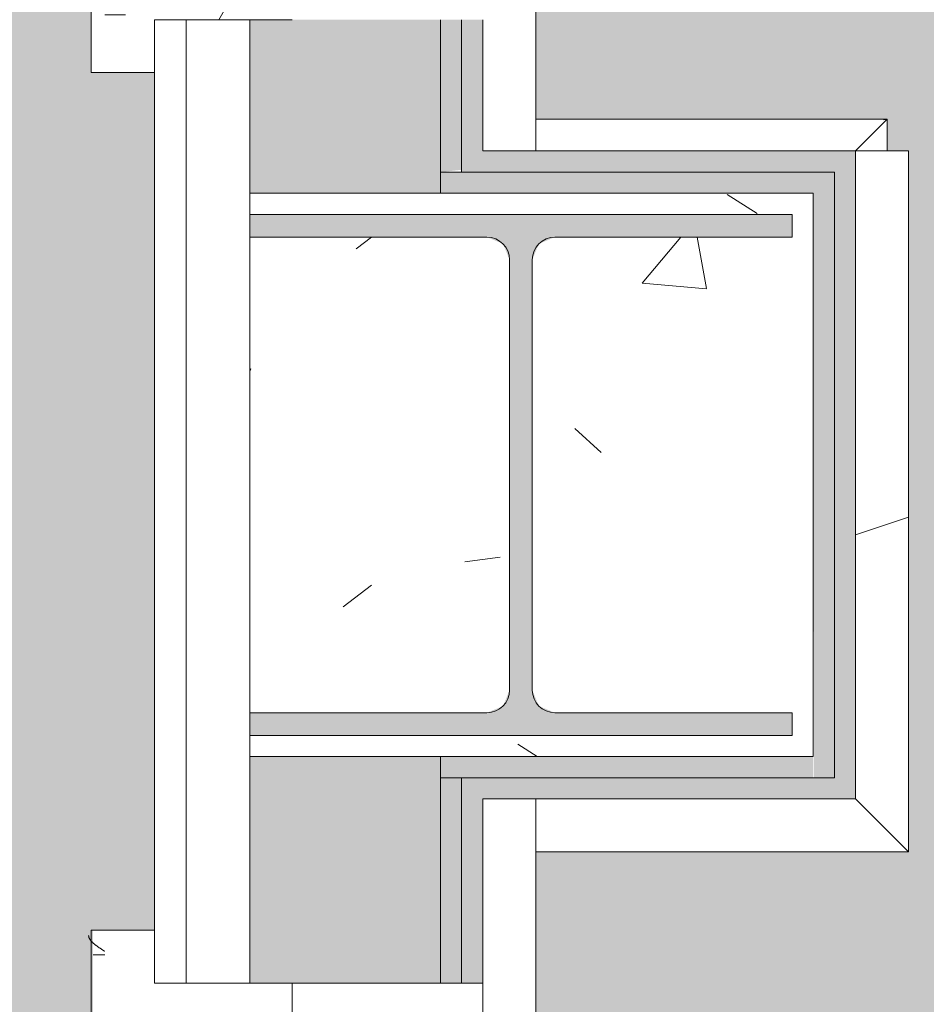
# Model space of a CAD drawing. Header units: millimetres. Extents: x -18260 to 188148, y -14086 to 2351883.
# Tile 26 of 256: x -16690 to -16262, y 1094 to 1559. Entities that reach past the tile are written whole.
import ezdxf

# ---------------------------------------------------------------- set-up
doc = ezdxf.new("R2010")
doc.units = ezdxf.units.MM
for name, color, linetype, lineweight in [('A-FLOR-PATT', 8, 'Continuous', 18), ('A-GLAZ', 151, 'Continuous', 9), ('A-GLAZ-SILL', 1, 'Continuous', 9), ('A-WALL', 113, 'Continuous', 18), ('A-WALL-PATT', 111, 'Continuous', 25), ('S-COLS', 52, 'Continuous', 9)]:
    doc.layers.add(name, color=color, linetype=linetype, lineweight=lineweight)
pattern_1 = [(50, (0, 0), (182.1847, -15.9391), [19.05, -209.55]), (355, (0, 0), (-35.2424, 191.0566), [15.24, -167.64]), (100.451, (15.18, -1.33), (146.9425, 175.1167), [16.19, -178.09]), (46.184, (0, 50.8), (271.079, -42.0433), [28.575, -314.325]), (96.636, (22.6, 47.3), (237.4025, 247.4272), [24.285, -267.135]), (351.184, (0, 50.8), (237.4046, 247.425), [22.86, -251.46]), (21, (25.4, 38.1), (151.6149, -102.2655), [19.05, -209.55]), (326, (25.4, 38.1), (61.8024, 184.1877), [15.24, -167.64]), (71.451, (38.03, 29.58), (213.417, 81.9214), [16.19, -178.09]), (37.5, (0, 0), (3.08832, 84.55508), [8.382, -157.226, 8.382, -161.798, -168.275]), (37.5, (0, 0), (3.08832, 84.55508), [-335.788, 8.382, -159.893]), (7.5, (0, 0), (66.81944, 100.18075), [8.382, -88.646, 8.382, -153.416, -64.135]), (7.5, (0, 0), (66.81944, 100.18075), [-258.826, 8.382, -55.753]), (327.5, (-56.64, 0), (135.59049, -5.72891), [8.382, -55.118, 8.382, -189.738, -262.89]), (327.5, (-56.64, 0), (135.59049, -5.72891), [-261.62, 8.382, -254.508]), (317.5, (-82.04, 0), (148.1289, 25.42676), [8.382, -74.168, 8.382, -123.19, -186.69]), (317.5, (-82.04, 0), (148.1289, 25.42676), [-214.122, 8.382, -178.308])]
pattern_2 = [(216.87, (166.6, 416.5), (1249.4985, 833.00223), [208.25, -1874.25]), (206.565, (416.5, 291.55), (-416.4998, -416.5), [465.661, -465.661]), (198.435, (416.5, 83.3), (-832.9995, -416.5009), [263.418, -1053.671])]

# ---------------------------------------------------------------- blocks, each defined once
blk = doc.blocks.new('FX-HRT-JANELA_CORRER-4FLS - 270x190cm-4FLS-ALU-3_0cmFolha 5-V61-PLANTA DE IMPERMEABILIZAÇÃO - TÉRREO')
at = {"layer": 'A-GLAZ', "color": 130}
for p, q in [((1350, 12.5), (1330, 12.5)), ((1350, -77.5), (1350, 12.5)), ((1330, -77.5), (1350, -77.5))]:
    blk.add_line(p, q, dxfattribs=at)
blk = doc.blocks.new('FP_63-PLANTA DE IMPERMEABILIZAÇÃO - TÉRREO')
at = {"layer": 'A-GLAZ-SILL', "color": 90, "lineweight": 5}
blk.add_line((1375, 107.5), (-1375, 107.5), dxfattribs=at)
at = {"layer": 'A-GLAZ-SILL', "lineweight": 5}
for p, q in [((1369.42, 107.01), (1369.28, 106.87)), ((1369.56, 107.15), (1369.42, 107.01)), ((1369.71, 107.28), (1369.56, 107.15)), ((1369.85, 107.4), (1369.71, 107.28)), ((1369.99, 107.52), (1369.85, 107.4)), ((1370.13, 107.64), (1369.99, 107.52)), ((1370.27, 107.75), (1370.13, 107.64)), ((1370.42, 107.85), (1370.27, 107.75)), ((1370.56, 107.95), (1370.42, 107.85)), ((1370.7, 108.04), (1370.56, 107.95)), ((1370.84, 108.12), (1370.7, 108.04)), ((1370.98, 108.2), (1370.84, 108.12)), ((1371.13, 108.27), (1370.98, 108.2)), ((1371.27, 108.34), (1371.13, 108.27)), ((1371.41, 108.4), (1371.27, 108.34)), ((1371.55, 108.46), (1371.41, 108.4)), ((1371.69, 108.51), (1371.55, 108.46)), ((1371.84, 108.55), (1371.69, 108.51)), ((1371.98, 108.58), (1371.84, 108.55)), ((1372.12, 108.61), (1371.98, 108.58)), ((1372.26, 108.63), (1372.12, 108.61)), ((1372.4, 108.65), (1372.26, 108.63)), ((1372.55, 108.66), (1372.4, 108.65)), ((1363.44, 100.99), (1363.44, 106.42)), ((1365.87, 102.32), (1365.73, 102.1)), ((1366.01, 102.54), (1365.87, 102.32)), ((1366.16, 102.76), (1366.01, 102.54)), ((1366.3, 102.98), (1366.16, 102.76)), ((1366.44, 103.19), (1366.3, 102.98)), ((1366.58, 103.41), (1366.44, 103.19)), ((1366.72, 103.62), (1366.58, 103.41)), ((1366.87, 103.82), (1366.72, 103.62)), ((1367.01, 104.03), (1366.87, 103.82)), ((1367.15, 104.23), (1367.01, 104.03)), ((1367.29, 104.44), (1367.15, 104.23)), ((1367.43, 104.63), (1367.29, 104.44)), ((1367.58, 104.83), (1367.43, 104.63)), ((1367.72, 105.02), (1367.58, 104.83)), ((1367.86, 105.21), (1367.72, 105.02)), ((1368, 105.39), (1367.86, 105.21)), ((1368.14, 105.57), (1368, 105.39)), ((1368.29, 105.75), (1368.14, 105.57)), ((1368.43, 105.92), (1368.29, 105.75)), ((1368.57, 106.09), (1368.43, 105.92)), ((1368.71, 106.26), (1368.57, 106.09)), ((1368.85, 106.42), (1368.71, 106.26)), ((1369, 106.57), (1368.85, 106.42)), ((1369.14, 106.72), (1369, 106.57)), ((1369.28, 106.87), (1369.14, 106.72)), ((1365.16, 101.21), (1365.02, 100.99)), ((1365.3, 101.44), (1365.16, 101.21)), ((1365.45, 101.66), (1365.3, 101.44)), ((1365.59, 101.88), (1365.45, 101.66)), ((1365.73, 102.1), (1365.59, 101.88))]:
    blk.add_line(p, q, dxfattribs=at)
blk = doc.blocks.new('CC_PEITORIL - PEITORIL-V62-PLANTA DE IMPERMEABILIZAÇÃO - TÉRREO')
at = {"layer": 'A-GLAZ-SILL', "lineweight": 5}
h = blk.add_hatch(dxfattribs=at)
h.set_pattern_fill('FP_81', color=256, style=0, pattern_type=2)
h.set_pattern_definition([(270, (245.84, -16549.12), (101.6, -406.4), [33.528, -271.272, 33.528, -271.272, -1625.6]), (270, (245.84, -16549.12), (101.6, -406.4), [-609.6, 33.528, -576.072, 33.528, -271.272, -711.2]), (270, (245.84, -16549.12), (101.6, -406.4), [-1524, 33.528, -169.672, 33.528, -474.472]), (30, (296.64, -16701.52), (301.1527, 291.1882), [33.528, -271.272, 33.528, -271.272, -1625.6]), (30, (296.64, -16701.52), (301.1527, 291.1882), [-609.6, 33.528, -576.072, 33.528, -271.272, -711.2]), (30, (296.64, -16701.52), (301.1527, 291.1882), [-1524, 33.528, -169.672, 33.528, -474.472]), (150, (499.84, -16752.32), (-402.7527, 115.2118), [33.528, -271.272, 33.528, -271.272, -1625.6]), (150, (499.84, -16752.32), (-402.7527, 115.2118), [-609.6, 33.528, -576.072, 33.528, -271.272, -711.2]), (150, (499.84, -16752.32), (-402.7527, 115.2118), [-1524, 33.528, -169.672, 33.528, -474.472])])
h.paths.add_polyline_path([(-1375, 100.99), (-1375, 77.5), (-1350, 77.5), (-1350, 12.5), (1350, 12.5), (1350, 77.5), (1375, 77.5), (1375, 100.99), (-1350, 100.99)])
h = blk.add_hatch(dxfattribs=at)
h.set_pattern_fill('FP_82', color=256, style=0, pattern_type=2)
h.set_pattern_definition([(126.87, (1833.34, -17184.12), (3175.0085, -4762.4943), [793.75, -7143.75]), (116.565, (1357.1, -18136.6), (-1587.5, 1587.501), [1774.88, -1774.88]), (108.435, (563.34, -18136.6), (-1587.503, 3174.997), [1004.02, -4016.09])])
h.paths.add_polyline_path([(-1375, 100.99), (-1375, 77.5), (-1350, 77.5), (-1350, 12.5), (1350, 12.5), (1350, 77.5), (1375, 77.5), (1375, 100.99), (-1350, 100.99)])
at = {"layer": 'A-GLAZ-SILL', "color": 90, "lineweight": 5}
for p in [(1375, 107.5), (1375, 77.5)]:
    blk.add_line(p, (1375, 100.99), dxfattribs=at)
at = {"layer": 'A-GLAZ', "color": 90, "lineweight": 5}
blk.add_blockref('FP_63-PLANTA DE IMPERMEABILIZAÇÃO - TÉRREO', (0, 0), dxfattribs=at)
blk = doc.blocks.new('FP_66-PLANTA DE IMPERMEABILIZAÇÃO - TÉRREO')
at = {"layer": 'A-GLAZ-SILL', "color": 90, "lineweight": 5}
blk.add_line((1375, 107.5), (-1375, 107.5), dxfattribs=at)
blk = doc.blocks.new('CC_PEITORIL - PEITORIL-V65-PLANTA DE IMPERMEABILIZAÇÃO - TÉRREO')
at = {"layer": 'A-GLAZ-SILL', "lineweight": 5}
h = blk.add_hatch(dxfattribs=at)
h.set_pattern_fill('FP_84', color=256, style=0, pattern_type=2)
h.set_pattern_definition([(270, (-2909.16, -16549.12), (101.6, -406.4), [33.528, -271.272, 33.528, -1896.872]), (270, (-2909.16, -16549.12), (101.6, -406.4), [-338.328, -271.272, 33.528, -576.072, -1016]), (270, (-2909.16, -16549.12), (101.6, -406.4), [-1219.2, 33.528, -271.272, 33.528, -677.672]), (270, (-2909.16, -16549.12), (101.6, -406.4), [-1557.528, -169.672, 33.528, -474.472]), (30, (-2858.36, -16701.52), (301.1527, 291.1882), [33.528, -271.272, 33.528, -1896.872]), (30, (-2858.36, -16701.52), (301.1527, 291.1882), [-338.328, -271.272, 33.528, -576.072, -1016]), (30, (-2858.36, -16701.52), (301.1527, 291.1882), [-1219.2, 33.528, -271.272, 33.528, -677.672]), (30, (-2858.36, -16701.52), (301.1527, 291.1882), [-1557.528, -169.672, 33.528, -474.472]), (150, (-2655.16, -16752.32), (-402.7527, 115.2118), [33.528, -271.272, 33.528, -1896.872]), (150, (-2655.16, -16752.32), (-402.7527, 115.2118), [-338.328, -271.272, 33.528, -576.072, -1016]), (150, (-2655.16, -16752.32), (-402.7527, 115.2118), [-1219.2, 33.528, -271.272, 33.528, -677.672]), (150, (-2655.16, -16752.32), (-402.7527, 115.2118), [-1557.528, -169.672, 33.528, -474.472])])
h.paths.add_polyline_path([(-1375, 77.5), (-1350, 77.5), (-1350, 12.5), (1350, 12.5), (1350, 77.5), (1375, 77.5), (1375, 100.99), (-1375, 100.99)])
h = blk.add_hatch(dxfattribs=at)
h.set_pattern_fill('FP_85', color=256, style=0, pattern_type=2)
h.set_pattern_definition([(126.87, (-1321.66, -17184.12), (3175.0085, -4762.4943), [793.75, -7143.75]), (116.565, (-1797.9, -18136.6), (-1587.5, 1587.501), [1774.88, -1774.88]), (108.435, (-2591.66, -18136.6), (-1587.503, 3174.997), [1004.02, -4016.09])])
h.paths.add_polyline_path([(-1375, 77.5), (-1350, 77.5), (-1350, 12.5), (1350, 12.5), (1350, 77.5), (1375, 77.5), (1375, 100.99), (-1375, 100.99)])
at = {"layer": 'A-GLAZ-SILL', "color": 90, "lineweight": 5}
for q in [(-1375, 107.5), (-1375, 77.5)]:
    blk.add_line((-1375, 100.99), q, dxfattribs=at)
at = {"layer": 'A-GLAZ', "color": 90, "lineweight": 5}
blk.add_blockref('FP_66-PLANTA DE IMPERMEABILIZAÇÃO - TÉRREO', (0, 0), dxfattribs=at)
blk = doc.blocks.new('FX-PNC-PILAR-TP2 - FX-PNC-PILAR-TP01-4296264-PLANTA DE IMPERMEABILIZAÇÃO - TÉRREO')
at = {"layer": 'A-WALL-PATT', "lineweight": 5}
h = blk.add_hatch(dxfattribs=at)
h.set_pattern_fill('FP_103', color=55, style=0, pattern_type=2)
h.set_pattern_definition([(50, (2e-05, -3e-05), (364.368, -31.8783), [38.1, -419.1]), (355, (2e-05, -3e-05), (-70.486, 382.113), [30.48, -335.28]), (100.451, (30.36, -2.66), (293.885, 350.2334), [32.38, -356.18]), (46.184, (2e-05, 101.6), (542.158, -84.086), [57.15, -628.65]), (96.636, (45.2, 94.6), (474.805, 494.855), [48.57, -534.27]), (351.184, (2e-05, 101.6), (474.81, 494.85), [45.72, -502.92]), (21, (50.8, 76.2), (303.2285, -204.5305), [38.1, -419.1]), (326, (50.8, 76.2), (123.604, 368.376), [30.48, -335.28]), (71.451, (76.07, 59.16), (426.834, 163.843), [32.38, -356.18]), (37.5, (2e-05, -3e-05), (6.1766, 169.1102), [16.764, -314.452, 16.764, -323.596, -336.55]), (37.5, (2e-05, -3e-05), (6.1766, 169.1102), [-671.576, 16.764, -319.786]), (7.5, (2e-05, -3e-05), (133.6389, 200.3615), [16.764, -177.292, 16.764, -306.832, -128.27]), (7.5, (2e-05, -3e-05), (133.6389, 200.3615), [-517.652, 16.764, -111.506]), (327.5, (-113.28, -3e-05), (271.1818, -11.4584), [16.764, -110.236, 16.764, -379.476, -525.78]), (327.5, (-113.28, -3e-05), (271.1818, -11.4584), [-523.24, 16.764, -509.016]), (317.5, (-164.08, -3e-05), (296.2585, 50.853), [16.764, -148.336, 16.764, -246.38, -373.38]), (317.5, (-164.08, -3e-05), (296.2585, 50.853), [-428.244, 16.764, -356.616])])
h.paths.add_polyline_path([(-16581.61, 1211.16), (-16315.62, 1211.16), (-16315.62, 1477.16), (-16581.61, 1477.15), (-16581.61, 1467.16), (-16325.62, 1467.16), (-16325.62, 1456.46), (-16437.57, 1456.46), (-16445.13, 1453.32), (-16448.27, 1445.76), (-16448.27, 1242.56), (-16445.13, 1234.99), (-16437.57, 1231.86), (-16325.62, 1231.86), (-16325.62, 1221.16), (-16581.61, 1221.16)])
h.paths.add_polyline_path([(-16491.62, 1231.86), (-16469.66, 1231.86), (-16462.1, 1234.99), (-16458.96, 1242.56), (-16458.97, 1445.77), (-16462.1, 1453.32), (-16471.62, 1456.46), (-16581.61, 1456.46), (-16581.61, 1231.86), (-16543.61, 1231.86)])
at = {"layer": 'A-WALL', "color": 250, "lineweight": 5}
for p, q in [((-16491.62, 1477.16), (-16581.61, 1477.16)), ((-16581.61, 1477.16), (-16581.61, 1467.16)), ((-16471.62, 1477.16), (-16491.62, 1477.16)), ((-16447.3, 1477.16), (-16471.62, 1477.16)), ((-16315.62, 1477.16), (-16447.3, 1477.16)), ((-16315.62, 1211.16), (-16315.62, 1477.16)), ((-16581.61, 1456.46), (-16581.61, 1349.66)), ((-16491.62, 1211.16), (-16471.62, 1211.16)), ((-16471.62, 1211.16), (-16460.28, 1211.16)), ((-16460.28, 1211.16), (-16315.62, 1211.16))]:
    blk.add_line(p, q, dxfattribs=at)
at = {"layer": 'A-WALL', "color": 130, "lineweight": 9}
for p, q in [((-16581.61, 1467.16), (-16443.02, 1467.16)), ((-16443.02, 1467.16), (-16325.62, 1467.16)), ((-16325.62, 1467.16), (-16325.62, 1456.46)), ((-16469.66, 1456.46), (-16581.61, 1456.46)), ((-16325.62, 1456.46), (-16437.57, 1456.46)), ((-16458.96, 1242.56), (-16458.96, 1445.76)), ((-16448.27, 1445.76), (-16448.27, 1242.56)), ((-16581.61, 1349.66), (-16581.61, 1231.86)), ((-16581.61, 1231.86), (-16469.66, 1231.86)), ((-16437.57, 1231.86), (-16325.62, 1231.86)), ((-16325.62, 1231.86), (-16325.62, 1221.16)), ((-16462.25, 1221.16), (-16581.61, 1221.16)), ((-16581.61, 1221.16), (-16581.61, 1211.16)), ((-16325.62, 1221.16), (-16462.25, 1221.16)), ((-16581.61, 1211.16), (-16491.62, 1211.16))]:
    blk.add_line(p, q, dxfattribs=at)
for centre, start, end in [((-16469.66, 1445.76), 0, 90), ((-16437.57, 1445.76), 90, 180), ((-16469.66, 1242.56), 270, 0), ((-16437.57, 1242.56), 180, 270)]:
    blk.add_arc(centre, 10.7, start, end, dxfattribs=at)
blk = doc.blocks.new('BE-PMSa-MOD-ARQ-CONEXAODOFUTURO-EX-000-R_rvt-1-PLANTA DE IMPERMEABILIZAÇÃO - TÉRREO')
at = {"layer": 'A-FLOR-PATT', "lineweight": 5}
h = blk.add_hatch(dxfattribs=at)
h.set_pattern_fill('FP_2', color=55, style=0, pattern_type=2)
h.set_pattern_definition([(0, (0, 0), (812.8, 203.2), [33.528, -576.072, 33.528, -576.072, -3251.2]), (0, (0, 0), (812.8, 203.2), [-1219.2, 33.528, -1185.672, 33.528, -576.072, -1422.4]), (0, (0, 0), (812.8, 203.2), [-3048, 33.528, -372.872, 33.528, -982.472]), (120, (304.8, 101.6), (-582.3764, 602.3054), [33.528, -576.072, 33.528, -576.072, -3251.2]), (120, (304.8, 101.6), (-582.3764, 602.3054), [-1219.2, 33.528, -1185.672, 33.528, -576.072, -1422.4]), (120, (304.8, 101.6), (-582.3764, 602.3054), [-3048, 33.528, -372.872, 33.528, -982.472]), (240, (406.4, 508), (-230.4236, -805.5054), [33.528, -576.072, 33.528, -576.072, -3251.2]), (240, (406.4, 508), (-230.4236, -805.5054), [-1219.2, 33.528, -1185.672, 33.528, -576.072, -1422.4]), (240, (406.4, 508), (-230.4236, -805.5054), [-3048, 33.528, -372.872, 33.528, -982.472])])
h.paths.add_polyline_path([(14574.76, -10125.84), (14705.39, -10125.84), (14705.39, -9779.89), (14699.39, -9779.89), (14699.39, -9763.24), (14681.69, -9763.76), (14670.96, -9768.48), (14665.89, -9780.74), (14665.89, -9856.28), (14670.74, -9865.07), (14677.46, -9868.49), (14678.39, -9869.24), (14678.39, -9881.04), (14674.14, -9882.1), (14663.1, -9878.01), (14654.48, -9869.16), (14652.03, -9859.98), (14651.89, -9855.74), (14650.89, -9855.74), (14651.89, -9780.74), (14653.73, -9770.13), (14656.88, -9762.85), (14667.14, -9752.59), (14683.39, -9748.24), (14699.39, -9748.24), (14699.39, -9731.59), (14705.39, -9731.59), (14705.39, -9705.74), (14755.39, -9705.74), (14755.39, -9754.74), (14795.39, -9754.74), (14796.02, -9756.74), (14812.39, -9756.74), (14811.36, -9815.74), (14810.35, -9815.74), (14811.48, -9818.17), (14811.43, -9819.29), (14811.45, -9820.92), (14827.39, -9827.2), (14827.39, -10125.84), (21231.39, -10125.84), (21231.39, 5919.16), (11998.88, 5919.16), (11998.88, 5447.16), (12268.88, 5447.16), (12268.88, 4674.16), (15653.88, 4674.16), (15653.88, 5447.16), (15923.88, 5447.16), (15923.88, 4674.16), (19999.39, 4674.16), (19999.39, 5447.16), (20269.39, 5447.16), (20269.39, 4280.73), (20299.39, 4280.33), (20298.51, 1530.73), (20269.39, 1530.73), (20269.39, 1143.56), (20299.39, 1143.56), (20298.51, -1606.44), (20269.39, -1606.44), (20269.39, -2040.19), (20299.39, -2040.19), (20298.51, -4790.19), (20269.39, -4790.19), (20269.39, -5273.94), (20299.39, -5273.94), (20298.51, -8023.94), (20269.39, -8023.94), (20269.39, -9308.84), (19999.39, -9308.84), (19999.39, -8513.84), (19913.38, -8513.84), (19913.38, -8347.83), (19635.39, -8347.83), (19635.39, -8377.83), (16285.39, -8376.95), (16285.39, -8347.83), (15971.88, -8347.83), (15971.88, -8513.84), (15921.39, -8513.84), (15921.39, -9312.59), (15651.39, -9312.59), (15651.39, -8513.84), (15603.39, -8513.84), (15603.39, -8377.83), (12316.88, -8377.83), (12316.88, -8513.84), (12268.88, -8513.84), (12268.88, -9312.59), (11998.88, -9312.59), (11998.88, -8513.84), (11950.88, -8513.84), (11950.88, -8347.83), (11867.63, -8347.83), (11867.63, -8377.83), (8517.63, -8376.95), (8517.63, -8347.83), (8434.38, -8347.83), (8434.38, -8513.84), (8386.38, -8513.84), (8386.38, -9312.59), (8116.38, -9312.59), (8116.38, -9125.84), (2121.38, -9125.84), (2121.38, -9312.59), (1851.38, -9312.59), (1851.38, -9125.84), (-4143.62, -9125.84), (-4143.62, -9312.59), (-4413.62, -9312.59), (-4413.62, -8513.84), (-4461.62, -8513.84), (-4461.62, -8347.83), (-4547.37, -8347.83), (-4547.37, -8377.83), (-7897.37, -8376.95), (-7897.37, -8347.83), (-7983.12, -8347.83), (-7983.12, -8513.84), (-8031.11, -8513.84), (-8031.11, -9308.84), (-8301.11, -9308.84), (-8301.11, -8513.84), (-8349.12, -8513.84), (-8349.12, -8347.83), (-8354.86, -8347.83), (-8354.86, -8377.83), (-11704.86, -8376.95), (-11704.86, -8347.83), (-11710.62, -8347.83), (-11710.62, -8513.84), (-11758.61, -8513.84), (-11758.61, -9308.84), (-12028.61, -9308.84), (-12028.61, -8513.84), (-12076.62, -8513.84), (-12076.62, -8347.83), (-12498.62, -8347.83), (-12498.62, -8377.83), (-15848.62, -8376.95), (-15848.62, -8347.83), (-16270.62, -8347.83), (-16270.62, -8513.84), (-16356.62, -8513.84), (-16356.62, -9308.84), (-16626.62, -9308.84), (-16626.62, -7987.08), (-16656.62, -7987.08), (-16655.74, -5237.08), (-16626.62, -5237.08), (-16626.62, -4803.34), (-16656.62, -4803.34), (-16655.74, -2053.34), (-16626.62, -2053.34), (-16626.62, -1620.84), (-16656.62, -1620.84), (-16655.74, 1129.16), (-16626.62, 1129.16), (-16626.62, 1534.16), (-16656.62, 1534.16), (-16655.74, 4284.16), (-16626.62, 4284.16), (-16626.62, 5479.16), (-16356.62, 5479.16), (-16356.62, 4674.16), (-12028.62, 4674.16), (-12028.62, 5447.16), (-11733.62, 5446.94), (-11733.62, 4674.16), (-8301.11, 4674.16), (-8301.11, 5447.16), (-8031.11, 5447.16), (-8031.11, 5919.16), (-17588.61, 5919.16), (-17588.61, -10125.84), (14279.93, -10125.84)])
h.paths.add_polyline_path([(-16089.66, -8758.11), (-16115.54, -8754.7), (-16139.66, -8744.71), (-16160.37, -8728.82), (-16176.26, -8708.11), (-16186.25, -8683.99), (-16189.66, -8658.11), (-16186.25, -8632.22), (-16176.26, -8608.11), (-16160.37, -8587.39), (-16139.66, -8571.5), (-16115.54, -8561.51), (-16088.13, -8558.31), (-16063.78, -8561.51), (-16039.66, -8571.5), (-16018.95, -8587.39), (-16003.06, -8608.11), (-15993.07, -8632.22), (-15989.66, -8658.11), (-15993.07, -8683.99), (-16003.06, -8708.11), (-16018.95, -8728.82), (-16039.66, -8744.71), (-16063.78, -8754.7)])
h.paths.add_polyline_path([(19732.71, -8754.67), (19706.83, -8751.26), (19682.71, -8741.27), (19660.01, -8722.78), (19646.11, -8704.67), (19636.12, -8680.55), (19632.71, -8648.66), (19632.71, -8622.78), (19636.12, -8596.9), (19646.11, -8572.78), (19662, -8552.07), (19682.71, -8536.18), (19706.83, -8526.19), (19732.71, -8522.78), (19758.64, -8526.21), (19782.71, -8536.18), (19803.42, -8552.07), (19819.31, -8572.78), (19829.3, -8596.9), (19832.71, -8628.39), (19832.71, -8654.67), (19827.88, -8683.99), (19816.68, -8708.1), (19803.42, -8725.38), (19782.71, -8741.27), (19758.59, -8751.26)])
h.paths.add_polyline_path([(15650.88, -8468.84), (15650.88, -8347.83), (15648.39, -8347.83), (15648.39, -8468.84)])
h.paths.add_polyline_path([(-15957.77, 4689.65), (-15964.02, 4691.33), (-15966.61, 4693.31), (-15969.84, 4698.92), (-15969.84, 4705.39), (-15966.61, 4710.99), (-15961, 4714.23), (-15954.53, 4714.23), (-15948.93, 4710.99), (-15945.69, 4705.39), (-15945.69, 4698.92), (-15948.93, 4693.31), (-15954.53, 4690.08)])
h.paths.add_polyline_path([(19572.99, 4699.19), (19566.74, 4700.87), (19564.15, 4702.85), (19560.91, 4708.46), (19560.91, 4714.93), (19564.15, 4720.53), (19569.75, 4723.77), (19576.22, 4723.77), (19581.82, 4720.53), (19585.06, 4714.93), (19585.06, 4708.46), (19581.82, 4702.85), (19576.22, 4699.62)])
h.paths.add_polyline_path([(19732.71, 4730.24), (19706.83, 4733.65), (19682.71, 4743.64), (19662, 4759.53), (19646.11, 4780.24), (19636.12, 4804.36), (19632.71, 4830.24), (19636.12, 4856.12), (19646.11, 4880.24), (19662, 4900.95), (19682.71, 4916.84), (19706.83, 4926.83), (19732.71, 4930.24), (19758.59, 4926.83), (19782.71, 4916.84), (19803.42, 4900.95), (19819.31, 4880.24), (19829.3, 4856.12), (19832.71, 4830.24), (19829.3, 4804.36), (19819.31, 4780.24), (19803.42, 4759.53), (19782.71, 4743.64), (19758.59, 4733.65)])
h.paths.add_polyline_path([(-16089.66, 4736.41), (-16115.54, 4739.82), (-16139.66, 4749.81), (-16160.37, 4765.7), (-16176.26, 4786.41), (-16186.25, 4810.53), (-16189.66, 4836.41), (-16186.25, 4862.29), (-16176.26, 4886.41), (-16160.37, 4907.12), (-16139.66, 4923.01), (-16115.54, 4933), (-16088.13, 4936.21), (-16063.78, 4933), (-16039.66, 4923.01), (-16018.95, 4907.12), (-16003.06, 4886.41), (-15993.07, 4862.29), (-15989.66, 4836.41), (-15993.07, 4810.53), (-16003.06, 4786.41), (-16018.95, 4765.7), (-16039.66, 4749.81), (-16063.78, 4739.82), (-16088.13, 4736.61)])
h = blk.add_hatch(dxfattribs=at)
h.set_pattern_fill('FP_104', color=133, style=0, pattern_type=2)
h.set_pattern_definition(pattern_1)
h.paths.add_polyline_path([(-4441.63, -8177.83), (-4441.63, -8167.83), (-4451.63, -8167.83), (-4451.63, -8177.83)])
h.paths.add_polyline_path([(8386.79, -8167.83), (20089.39, -8167.83), (20089.39, -5194.84), (19913.38, -5194.84), (19913.38, -4838.84), (20089.39, -4838.84), (20089.39, -2003.84), (19923.38, -2003.84), (19923.38, -1915.84), (15956.88, -1915.84), (15956.88, -2008.84), (15620.88, -2008.84), (15620.88, -1915.84), (12301.88, -1915.84), (12301.88, -2008.84), (11965.88, -2008.84), (11965.88, -1915.84), (9479.38, -1915.84), (9479.38, -1900.84), (8579.38, -1900.84), (8579.38, -2050.84), (11830.88, -2050.84), (11830.88, -2143.84), (12436.88, -2143.84), (12436.88, -2050.84), (15485.88, -2050.84), (15485.88, -2143.84), (16091.88, -2143.84), (16091.88, -2050.84), (19788.38, -2050.84), (19788.38, -2138.84), (19964.39, -2138.84), (19964.39, -4713.84), (19788.38, -4713.84), (19788.38, -5319.84), (19964.39, -5319.84), (19964.39, -8042.83), (8511.79, -8042.83), (8511.79, -4063.84), (8559.38, -4063.84), (8559.38, -3457.84), (8511.79, -3457.84), (8511.79, -2770.84), (8500.37, -2770.84), (8500.37, -2640.84), (8511.79, -2640.84), (8511.79, -2138.84), (8549.38, -2138.83), (8549.38, -1900.84), (8539.38, -1900.84), (8539.38, -1915.84), (8424.38, -1915.84), (8424.38, -2003.84), (8386.79, -2003.84), (8386.79, -3582.84), (8434.38, -3582.84), (8434.38, -3938.84), (8386.79, -3938.84), (8386.79, -8143.93)])
h.paths.add_polyline_path([(-4451.63, -8167.83), (-4451.63, -1915.84), (-4556.63, -1915.84), (-4556.63, -1900.84), (-4566.63, -1900.84), (-4566.63, -2740.84), (-4556.63, -2740.84), (-4556.63, -2751.84), (-4536.62, -2751.84), (-4536.62, -2640.84), (-4517.62, -2640.84), (-4517.62, -2770.84), (-4556.63, -2770.84), (-4556.63, -2780.84), (-4566.63, -2780.84), (-4566.63, -2820.84), (-4576.63, -2820.84), (-4576.63, -8042.83), (-16321.62, -8042.83), (-16321.62, -5319.84), (-16145.62, -5319.84), (-16145.62, -4713.84), (-16321.62, -4713.84), (-16321.62, -2138.84), (-16145.62, -2138.84), (-16145.62, -2050.84), (-12201.62, -2050.84), (-12201.62, -2138.84), (-11585.62, -2138.84), (-11585.62, -2050.84), (-8474.12, -2050.84), (-8474.12, -2138.84), (-7858.12, -2138.84), (-7858.12, -2050.84), (-4596.63, -2049.97), (-4596.63, -1900.84), (-5496.63, -1900.84), (-5496.63, -1915.84), (-7993.12, -1915.84), (-7993.12, -2003.84), (-8339.12, -2003.84), (-8339.12, -1915.84), (-11720.62, -1915.84), (-11720.62, -2003.84), (-12066.62, -2003.84), (-12066.62, -1915.84), (-16280.62, -1915.84), (-16280.62, -2003.84), (-16446.62, -2003.84), (-16446.62, -4838.84), (-16270.62, -4838.84), (-16270.62, -5194.84), (-16446.62, -5194.84), (-16446.62, -8167.83), (-4589.55, -8167.83)])
h.paths.add_polyline_path([(-6183.61, -327.12), (-6183.61, -327.12), (-6151.43, -327.12)])
h.paths.add_polyline_path([(-6183.61, -1157.12), (-6183.61, -1157.12), (-6174.67, -1157.12)])
h.paths.add_polyline_path([(10006.39, -1770.84), (10006.39, -14.62), (9529.38, -14.62), (9529.38, -29.62), (9479.38, -29.62), (9479.38, -14.62), (8539.38, -14.62), (8539.38, -29.62), (8489.38, -28.8), (8489.38, -14.62), (-2271.11, -14.62), (-2271.11, -29.61), (-2321.11, -29.61), (-2321.11, -14.62), (-3061.11, -14.62), (-3061.11, -29.61), (-3111.11, -29.61), (-3111.11, -14.62), (-3280.62, -14.62), (-3280.62, -29.61), (-3330.62, -29.61), (-3330.62, -14.62), (-4070.62, -14.62), (-4070.62, -29.61), (-4120.62, -29.61), (-4120.62, -14.62), (-4506.63, -14.62), (-4506.63, -29.61), (-4556.63, -29.61), (-4556.63, -14.62), (-5496.63, -14.62), (-5496.63, -29.61), (-5546.63, -29.61), (-5546.63, -14.62), (-6183.61, -14.62), (-6183.61, -1770.84), (-5546.63, -1770.84), (-5546.63, -1755.84), (-5496.63, -1755.84), (-5496.63, -1770.84), (-4556.63, -1770.84), (-4556.63, -1755.84), (-4506.63, -1755.84), (-4506.63, -1770.84), (-4436.62, -1770.84), (-4436.62, -1682.84), (-4120.62, -1682.84), (-4120.62, -1770.84), (-1313.61, -1770.84), (-1313.61, -1755.84), (-1243.61, -1755.84), (-1243.61, -1770.84), (-403.61, -1770.84), (-403.61, -1755.84), (-333.61, -1755.84), (-333.61, -1770.84), (748.38, -1770.84), (748.38, -1755.84), (818.38, -1755.84), (818.38, -1770.84), (1678.38, -1770.84), (1678.38, -1620.84), (-3970.62, -1620.84), (-3970.62, -1532.84), (-4586.62, -1532.84), (-4586.62, -1620.84), (-6033.61, -1620.84), (-6033.61, -164.62), (9856.39, -164.62), (9856.39, -1620.84), (8559.38, -1620.84), (8559.38, -1532.84), (7943.38, -1532.84), (7943.38, -1620.84), (2294.38, -1620.97), (2294.38, -1770.84), (3154.38, -1770.84), (3154.38, -1755.84), (3224.38, -1755.84), (3224.38, -1770.84), (4236.39, -1770.84), (4236.39, -1755.84), (4306.39, -1755.84), (4306.39, -1770.84), (5146.39, -1770.84), (5146.39, -1755.84), (5216.39, -1755.84), (5216.39, -1770.84), (8093.38, -1770.84), (8093.38, -1682.84), (8409.38, -1682.84), (8409.38, -1770.84), (8489.38, -1770.84), (8489.38, -1755.84), (8539.38, -1755.84), (8539.38, -1770.84), (9479.38, -1770.84), (9479.38, -1755.84), (9529.38, -1755.84), (9529.38, -1770.84), (9857.39, -1770.84)])
h.paths.add_polyline_path([(2264.38, -1770.84), (2264.38, -1527.84), (1708.38, -1527.84), (1708.38, -1770.84), (1718.38, -1770.84), (1718.38, -1755.84), (1788.38, -1755.84), (1788.38, -1770.84), (1833.38, -1770.84), (1833.38, -1677.84), (2139.38, -1677.84), (2139.38, -1770.84), (2184.38, -1770.84), (2184.38, -1755.84), (2254.38, -1755.84), (2254.38, -1770.84)])
h.paths.add_polyline_path([(19881.8, -1755.84), (19923.38, -1755.84), (19923.38, -1667.84), (20089.39, -1667.84), (20089.39, 1166.16), (19913.38, 1166.16), (19913.38, 1522.16), (20089.39, 1522.16), (20089.39, 4296.16), (19913.38, 4296.16), (19913.38, 4461.66), (15971.88, 4461.66), (15971.88, 4296.16), (15605.88, 4296.16), (15605.88, 4461.66), (12316.88, 4461.66), (12316.88, 4296.16), (11950.88, 4296.16), (11950.88, 4461.66), (8424.38, 4461.66), (8424.38, 140.38), (8489.38, 140.38), (8489.38, 130.38), (8539.38, 130.38), (8539.38, 115.38), (8549.38, 115.38), (8549.38, 955.38), (8539.38, 955.38), (8539.38, 966.38), (8519.37, 966.38), (8519.37, 855.38), (8500.37, 855.38), (8500.37, 985.38), (8539.38, 985.38), (8539.38, 995.38), (8549.38, 995.38), (8549.38, 4336.66), (11825.88, 4336.66), (11825.88, 4171.16), (12441.88, 4171.16), (12441.88, 4336.66), (15480.88, 4336.66), (15480.88, 4171.16), (16096.88, 4171.16), (16096.88, 4336.66), (19788.38, 4336.66), (19788.38, 4171.16), (19964.39, 4171.16), (19964.39, 1647.16), (19788.38, 1647.16), (19788.38, 1041.16), (19964.39, 1041.16), (19964.39, -1532.84), (19788.38, -1532.84), (19788.38, -1620.84), (16091.88, -1620.84), (16091.88, -1527.84), (15485.88, -1527.84), (15485.88, -1620.84), (12436.88, -1620.84), (12436.88, -1527.84), (11830.88, -1527.84), (11830.88, -1620.84), (10286.39, -1620.84), (10286.39, 265.38), (8579.38, 265.38), (8579.38, 115.38), (9479.38, 115.38), (9479.38, 130.38), (9509.38, 130.38), (9509.38, 140.38), (10161.39, 140.38), (10161.39, -1755.84), (11965.88, -1755.84), (11965.88, -1662.84), (12301.88, -1662.84), (12301.88, -1755.84), (15620.88, -1755.84), (15620.88, -1662.84), (15956.88, -1662.84), (15956.88, -1755.84), (19788.38, -1755.84)])
h.paths.add_polyline_path([(-6463.61, -1755.84), (-6338.61, -1755.84), (-6338.61, 140.39), (-5546.63, 140.39), (-5546.63, 130.39), (-5496.63, 130.39), (-5496.63, 115.39), (-4596.63, 115.39), (-4596.63, 265.39), (-6463.61, 265.39), (-6463.61, -1620.84), (-7858.12, -1620.84), (-7858.12, -1532.84), (-8474.12, -1532.84), (-8474.12, -1620.84), (-11585.62, -1620.84), (-11585.62, -1532.84), (-12201.62, -1532.84), (-12201.62, -1620.84), (-16145.62, -1620.84), (-16145.62, -1532.84), (-16321.62, -1532.84), (-16321.62, 1041.16), (-16145.62, 1041.16), (-16145.62, 1647.16), (-16321.62, 1647.16), (-16321.62, 4171.16), (-16145.62, 4171.16), (-16145.62, 4337.16), (-12201.62, 4336.66), (-12201.62, 4171.16), (-11585.62, 4171.16), (-11585.62, 4337.16), (-8474.12, 4337.16), (-8474.12, 4171.16), (-7858.12, 4171.16), (-7858.12, 4337.16), (-4576.63, 4337.16), (-4576.63, 1035.39), (-4566.63, 1035.39), (-4566.63, 995.39), (-4556.63, 995.39), (-4556.63, 985.39), (-4517.62, 985.39), (-4517.62, 855.39), (-4536.62, 855.39), (-4536.62, 966.39), (-4556.63, 966.39), (-4556.63, 955.39), (-4566.63, 955.39), (-4566.63, 115.39), (-4556.63, 115.39), (-4556.63, 130.39), (-4506.63, 130.39), (-4506.63, 140.39), (-4451.63, 140.39), (-4451.71, 4461.66), (-7983.12, 4461.66), (-7983.12, 4296.16), (-8349.12, 4296.16), (-8349.2, 4461.66), (-11710.62, 4461.66), (-11710.62, 4296.16), (-12076.62, 4296.16), (-12076.7, 4461.66), (-16280.62, 4461.66), (-16280.62, 4306.16), (-16446.62, 4306.16), (-16446.62, 1512.16), (-16280.62, 1512.16), (-16280.62, 1497.16), (-16270.62, 1497.16), (-16270.62, 1166.16), (-16446.62, 1166.16), (-16446.62, -1667.84), (-16280.62, -1667.84), (-16280.62, -1755.84), (-12066.62, -1755.84), (-12066.62, -1667.84), (-11720.62, -1667.84), (-11720.62, -1755.84), (-8339.12, -1755.84), (-8339.12, -1667.84), (-7993.12, -1667.84), (-7993.12, -1755.84), (-6948.23, -1755.84)])
h.paths.add_polyline_path([(7919.88, 115.38), (7919.88, 265.38), (6363.38, 265.38), (6363.38, 115.38), (7793.54, 115.38)])
h.paths.add_polyline_path([(7949.88, 115.38), (7963.38, 115.38), (7963.38, 130.38), (8078.38, 130.38), (8078.38, 296.39), (8254.38, 296.4), (8254.38, 1172.16), (8076.38, 1172.16), (8076.38, 1516.16), (8254.38, 1516.16), (8254.38, 4306.16), (8078.38, 4306.16), (8078.38, 4471.66), (7658.88, 4471.66), (7658.88, 4476.66), (7618.88, 4476.66), (7618.88, 4486.66), (2618.88, 4486.66), (2618.88, 4476.66), (2578.88, 4476.66), (2578.88, 4471.66), (2159.38, 4471.47), (2159.38, 4306.16), (1981.39, 4306.16), (1981.39, 3744.16), (1966.39, 3744.16), (1966.39, 2844.16), (2116.39, 2844.16), (2116.39, 4171.16), (2294.38, 4171.16), (2294.38, 4336.66), (7943.38, 4336.66), (7943.38, 4171.16), (8119.38, 4171.16), (8119.38, 1651.16), (7941.38, 1651.16), (7941.38, 1037.16), (8119.38, 1037.16), (8119.38, 431.39), (7949.88, 431.38), (7949.88, 130.38)])
h.paths.add_polyline_path([(6323.38, 115.38), (6333.38, 115.38), (6333.38, 265.38), (2116.39, 265.38), (2116.39, 1037.16), (2296.38, 1037.16), (2296.38, 1651.16), (2116.39, 1651.16), (2116.39, 2814.16), (1966.39, 2814.16), (1966.39, 2804.16), (1981.39, 2804.16), (1981.39, 1516.16), (2161.38, 1516.16), (2161.38, 1172.16), (1981.39, 1172.16), (1981.39, 130.38), (6323.38, 130.38)])
h.paths.add_polyline_path([(1686.39, 115.38), (1836.39, 115.38), (1836.39, 2754.16), (1821.39, 2754.16), (1821.39, 2804.16), (1836.39, 2804.16), (1836.39, 3744.16), (1821.39, 3744.16), (1821.39, 3794.16), (1836.39, 3794.16), (1836.39, 3907.16), (1774.89, 3907.16), (1774.89, 3919.66), (1049.89, 3919.66), (1049.89, 3954.66), (1769.89, 3954.66), (1769.89, 3961.66), (386.39, 3961.66), (386.39, 4486.66), (-333.61, 4486.66), (-333.61, 4407.16), (-318.61, 4407.16), (-318.61, 4357.16), (-333.61, 4357.16), (-333.61, 3617.16), (-318.61, 3617.16), (-318.61, 3567.16), (-333.61, 3567.16), (-333.61, 3238.9), (-183.61, 3238.9), (-183.61, 4337.16), (236.39, 4337.16), (236.39, 3811.66), (1686.39, 3811.66), (1686.39, 265.38), (444.39, 265.38), (444.39, 2287.16), (81.29, 2287.16), (81.29, 2137.16), (294.39, 2137.16), (294.39, 1698.27), (304.39, 1698.27), (304.39, 1648.27), (294.39, 1648.27), (295.54, 308.27), (304.39, 308.27), (304.39, 258.27), (294.39, 258.27), (294.39, 115.38), (1680.3, 115.38)])
h.paths.add_polyline_path([(-2015.23, 1971.14), (-1743.71, 1971.15), (-1743.71, 2121.14), (-1993.71, 2121.14), (-1993.71, 1971.15), (-2018.71, 1971.15), (-2018.71, 2121.14), (-2422.62, 2121.14), (-2422.62, 2245.56), (-3006.11, 2245.56), (-3006.11, 3007.16), (-2018.71, 3007.16), (-2018.71, 3238.9), (-3156.11, 3238.9), (-3156.11, 1971.14), (-2784.62, 1971.14), (-2784.62, 2095.56), (-2572.62, 2095.56), (-2572.62, 1971.14), (-2015.71, 1971.14)])
h.paths.add_polyline_path([(-1993.71, 3007.16), (-1743.71, 3007.16), (-1743.71, 3238.9), (-1993.71, 3238.9), (-1993.71, 3094.95)])
h.paths.add_polyline_path([(1801.89, 3919.66), (1836.39, 3919.66), (1836.39, 3961.66), (1801.89, 3961.66), (1801.89, 3927.16)])
at = {"layer": 'A-WALL', "lineweight": 5}
h = blk.add_hatch(color=9, dxfattribs=at)
h.paths.add_polyline_path([(-16491.62, 1487.16), (-16481.62, 1488.27), (-16481.62, 1559.16), (-16491.62, 1559.16), (-16491.62, 1488.44)])
h.paths.add_polyline_path([(-16481.62, 4259.16), (-16481.62, 4331.16), (-16491.62, 4331.16), (-16491.62, 4259.16)])
h = blk.add_hatch(color=50, dxfattribs=at)
h.paths.add_polyline_path([(-16481.62, 1487.16), (-16471.62, 1487.16), (-16471.62, 1559.16), (-16481.62, 1559.16), (-16481.62, 1488.27)])
h.paths.add_polyline_path([(-16471.62, 4259.16), (-16471.62, 4331.16), (-16481.62, 4331.16), (-16481.62, 4259.16)])
for points in [[(-16456.62, 1487.16), (-16295.62, 1487.16), (-16295.62, 1497.16), (-16471.62, 1497.16), (-16471.62, 1487.16), (-16458.96, 1487.16)], [(-16295.62, 1191.16), (-16295.62, 1487.16), (-16305.62, 1487.16), (-16305.62, 1191.16)], [(-16382.97, 1191.16), (-16305.62, 1191.16), (-16305.62, 1201.16), (-16471.62, 1201.16), (-16471.62, 1191.16), (-16446.62, 1191.16)]]:
    blk.add_hatch(color=50, dxfattribs=at).paths.add_polyline_path(points)
at = {"layer": 'A-WALL'}
for points in [[(-16491.62, 1477.16), (-16305.62, 1477.16), (-16305.62, 1487.16), (-16491.62, 1487.16), (-16491.62, 1484.15)], [(-16305.62, 1201.16), (-16305.62, 1477.16), (-16315.62, 1477.16), (-16315.21, 1201.16), (-16310.79, 1201.16)], [(-16491.62, 1201.16), (-16315.62, 1201.16), (-16315.62, 1211.16), (-16491.62, 1211.16)]]:
    blk.add_hatch(color=253, dxfattribs=at).paths.add_polyline_path(points)
at = {"layer": 'A-WALL', "lineweight": 5}
h = blk.add_hatch(color=9, dxfattribs=at)
h.paths.add_polyline_path([(-16491.62, -1692.84), (-16481.62, -1691.73), (-16481.62, -1595.84), (-16491.62, -1595.84), (-16491.62, -1691.56)])
h.paths.add_polyline_path([(-16481.62, 1104.16), (-16481.62, 1201.16), (-16491.62, 1201.16), (-16491.62, 1104.16)])
h = blk.add_hatch(color=50, dxfattribs=at)
h.paths.add_polyline_path([(-16471.62, -1692.84), (-16471.62, -1595.84), (-16481.62, -1595.84), (-16481.62, -1692.84)])
h.paths.add_polyline_path([(-16471.62, 1104.16), (-16471.62, 1201.16), (-16481.62, 1201.16), (-16481.62, 1104.16)])
at = {"layer": 'A-WALL-PATT', "lineweight": 5}
h = blk.add_hatch(color=57, dxfattribs=at)
h.paths.add_polyline_path([(-16491.62, 1477.16), (-16491.62, 1559.16), (-16581.62, 1559.16), (-16581.61, 1477.16), (-16543.61, 1477.16)])
h.paths.add_polyline_path([(-16561.62, 4259.16), (-16491.62, 4259.16), (-16491.62, 4341.16), (-16581.62, 4341.16), (-16581.61, 4259.16)])
h = blk.add_hatch(dxfattribs=at)
h.set_pattern_fill('FP_124', color=71, style=0, pattern_type=2)
h.set_pattern_definition(pattern_2)
h.paths.add_polyline_path([(-16471.62, 1497.16), (-16446.62, 1497.16), (-16446.62, 4321.16), (-16471.62, 4321.16), (-16471.62, 1559.16)])
h = blk.add_hatch(dxfattribs=at)
h.set_pattern_fill('FP_96', color=133, style=0, pattern_type=2)
h.set_pattern_definition(pattern_1)
h.paths.add_polyline_path([(-16382.97, 1497.16), (-16295.62, 1497.16), (-16280.62, 1512.16), (-16446.62, 1512.16), (-16446.62, 1497.16)])
h = blk.add_hatch(dxfattribs=at)
h.set_pattern_fill('FP_96', color=133, style=0, pattern_type=2)
h.set_pattern_definition(pattern_1)
h.paths.add_polyline_path([(-16280.62, 1497.16), (-16280.62, 1512.16), (-16295.62, 1497.16)])
h = blk.add_hatch(dxfattribs=at)
h.set_pattern_fill('FP_124', color=71, style=0, pattern_type=2)
h.set_pattern_definition(pattern_2)
h.paths.add_polyline_path([(-16270.62, 1166.16), (-16270.62, 1497.16), (-16295.62, 1497.16), (-16295.62, 1191.16)])
h = blk.add_hatch(dxfattribs=at)
h.set_pattern_fill('FP_9', color=55, style=0, pattern_type=2)
h.set_pattern_definition([(50, (0, 0), (728.737, -63.756), [76.2, -838.2]), (355, (0, 0), (-140.97, 764.228), [60.96, -670.56]), (100.451, (60.7, -5.3), (587.77, 700.467), [64.76, -712.36]), (46.184, (0, 203.2), (1084.316, -168.17), [114.3, -1257.3]), (96.636, (90.4, 189.2), (949.61, 989.71), [97.14, -1068.54]), (351.184, (0, 203.2), (949.62, 989.7), [91.44, -1005.84]), (21, (101.6, 152.4), (606.458, -409.06), [76.2, -838.2]), (326, (101.6, 152.4), (247.21, 736.753), [60.96, -670.56]), (71.451, (152.14, 118.3), (853.668, 327.685), [64.76, -712.36]), (37.5, (0, 0), (12.3547, 338.22), [33.528, -628.904, 33.528, -647.192, -673.1]), (37.5, (0, 0), (12.3547, 338.22), [-1343.152, 33.528, -639.572]), (7.5, (0, 0), (267.279, 400.722), [33.528, -354.584, 33.528, -613.664, -256.54]), (7.5, (0, 0), (267.279, 400.722), [-1035.304, 33.528, -223.012]), (327.5, (-226.57, 0), (542.3633, -22.9153), [33.528, -220.472, 33.528, -758.952, -1051.56]), (327.5, (-226.57, 0), (542.3633, -22.9153), [-1046.48, 33.528, -1018.032]), (317.5, (-328.17, 0), (592.517, 101.707), [33.528, -296.672, 33.528, -492.76, -746.76]), (317.5, (-328.17, 0), (592.517, 101.707), [-856.488, 33.528, -713.232])])
h.paths.add_polyline_path([(-16611.62, -1835.84), (-16611.62, -1595.84), (-16626.62, -1595.84), (-16626.62, -1835.84)])
h.paths.add_polyline_path([(-16611.62, 1104.16), (-16611.62, 1349.66), (-16626.62, 1349.66), (-16626.62, 1104.16)])
h = blk.add_hatch(color=57, dxfattribs=at)
h.paths.add_polyline_path([(-16491.62, -1702.84), (-16491.62, -1595.84), (-16581.62, -1595.84), (-16581.61, -1702.84), (-16543.61, -1702.84)])
h.paths.add_polyline_path([(-16491.62, 1104.16), (-16491.62, 1211.16), (-16581.62, 1211.16), (-16581.62, 1104.16), (-16543.61, 1104.16)])
h = blk.add_hatch(dxfattribs=at)
h.set_pattern_fill('FP_124', color=71, style=0, pattern_type=2)
h.set_pattern_definition(pattern_2)
h.paths.add_polyline_path([(-16471.62, -1682.84), (-16446.62, -1682.84), (-16446.62, 1191.16), (-16471.62, 1191.16), (-16471.62, -1645.08)])
at = {"layer": 'S-COLS', "lineweight": 5}
blk.add_hatch(color=256, dxfattribs=at).paths.add_polyline_path([(-16325.62, 1221.16), (-16325.62, 1231.86), (-16437.57, 1231.86), (-16445.13, 1234.99), (-16448.27, 1242.56), (-16448.27, 1445.76), (-16445.13, 1453.32), (-16437.57, 1456.46), (-16325.62, 1456.46), (-16325.62, 1467.16), (-16581.62, 1467.16), (-16581.61, 1456.46), (-16469.66, 1456.46), (-16462.1, 1453.32), (-16458.96, 1445.76), (-16458.97, 1242.55), (-16462.1, 1234.99), (-16469.67, 1231.86), (-16581.61, 1231.86), (-16581.61, 1221.16), (-16382.97, 1221.16)])
at = {"layer": 'A-WALL', "color": 90, "lineweight": 5}
for p, q in [((-16446.62, 1497.16), (-16446.62, 4321.16)), ((-16611.62, 1349.66), (-16611.62, 1559.16)), ((-16581.62, 1477.16), (-16581.62, 1559.16)), ((-16491.62, 1487.16), (-16491.62, 1559.16)), ((-16481.62, 1487.16), (-16481.62, 1559.16)), ((-16280.62, 1512.16), (-16446.62, 1512.16)), ((-16295.62, 1497.16), (-16280.62, 1512.16)), ((-16280.62, 1512.16), (-16295.62, 1497.16)), ((-16280.62, 1497.16), (-16280.62, 1512.16)), ((-16295.62, 1497.16), (-16270.62, 1497.16)), ((-16270.62, 1166.16), (-16270.62, 1497.16)), ((-16491.62, 1477.16), (-16491.62, 1487.16)), ((-16481.62, 1487.16), (-16491.62, 1487.16)), ((-16491.62, 1477.16), (-16491.62, 1487.16)), ((-16471.62, 1487.16), (-16481.62, 1487.16)), ((-16305.62, 1487.16), (-16471.62, 1487.16)), ((-16305.62, 1487.16), (-16305.62, 1477.16)), ((-16471.62, 1477.16), (-16315.62, 1477.16)), ((-16315.62, 1477.16), (-16315.62, 1211.16)), ((-16305.62, 1201.16), (-16305.62, 1477.16)), ((-16611.62, 1104.16), (-16611.62, 1349.66)), ((-16581.62, 1104.16), (-16581.62, 1211.16)), ((-16491.62, 1201.16), (-16491.62, 1211.16)), ((-16491.62, 1201.16), (-16491.62, 1211.16)), ((-16315.62, 1211.16), (-16471.62, 1211.16)), ((-16481.62, 1201.16), (-16491.62, 1201.16)), ((-16491.62, 1104.16), (-16491.62, 1201.16)), ((-16471.62, 1201.16), (-16481.62, 1201.16)), ((-16481.62, 1104.16), (-16481.62, 1201.16)), ((-16471.62, 1201.16), (-16315.62, 1201.16)), ((-16305.62, 1201.16), (-16315.62, 1201.16)), ((-16446.62, -1682.84), (-16446.62, 1191.16)), ((-16295.62, 1191.16), (-16270.62, 1166.16)), ((-16270.62, 1166.16), (-16295.62, 1191.16)), ((-16446.62, 1166.16), (-16270.62, 1166.16))]:
    blk.add_line(p, q, dxfattribs=at)
at = {"layer": 'A-WALL', "color": 130, "lineweight": 9}
for p, q in [((-16626.62, 1559.16), (-16626.62, 1349.66)), ((-16561.62, 1559.16), (-16626.62, 1559.16)), ((-16471.62, 1497.16), (-16471.62, 1559.16)), ((-16295.62, 1497.16), (-16471.62, 1497.16)), ((-16295.62, 1487.16), (-16295.62, 1497.16)), ((-16295.62, 1477.16), (-16295.62, 1487.16)), ((-16295.62, 1191.16), (-16295.62, 1477.16)), ((-16626.62, 1349.66), (-16626.62, 1104.16)), ((-16471.62, 1191.16), (-16315.62, 1191.16)), ((-16471.62, 1104.16), (-16471.62, 1191.16)), ((-16315.62, 1191.16), (-16305.62, 1191.16)), ((-16305.62, 1191.16), (-16295.62, 1191.16)), ((-16626.62, 1104.16), (-16561.62, 1104.16))]:
    blk.add_line(p, q, dxfattribs=at)
at = {"layer": 'A-WALL', "color": 250, "lineweight": 5}
for p, q in [((-16581.62, 1477.16), (-16491.62, 1477.16)), ((-16581.62, 1467.16), (-16581.62, 1477.16)), ((-16581.62, 1456.46), (-16581.62, 1467.16)), ((-16581.61, 1349.66), (-16581.62, 1456.46)), ((-16581.61, 1231.86), (-16581.61, 1349.66)), ((-16581.61, 1221.16), (-16581.61, 1231.86)), ((-16581.61, 1211.16), (-16581.61, 1221.16)), ((-16491.62, 1211.16), (-16581.61, 1211.16))]:
    blk.add_line(p, q, dxfattribs=at)
at = {"layer": 'S-COLS', "color": 90, "lineweight": 5}
for p, q in [((-16325.62, 1467.16), (-16581.62, 1467.16)), ((-16581.62, 1467.16), (-16581.62, 1456.46)), ((-16325.62, 1456.46), (-16325.62, 1467.16)), ((-16581.62, 1456.46), (-16469.67, 1456.46)), ((-16437.57, 1456.46), (-16325.62, 1456.46)), ((-16458.97, 1445.76), (-16458.97, 1242.56)), ((-16448.27, 1242.56), (-16448.27, 1445.76)), ((-16469.67, 1231.86), (-16581.62, 1231.86)), ((-16581.62, 1231.86), (-16581.62, 1221.16)), ((-16325.62, 1231.86), (-16437.57, 1231.86)), ((-16325.62, 1221.16), (-16325.62, 1231.86)), ((-16581.62, 1221.16), (-16325.62, 1221.16))]:
    blk.add_line(p, q, dxfattribs=at)
for centre, start, end in [((-16469.67, 1445.76), 360, 90), ((-16437.57, 1445.76), 90, 180), ((-16469.67, 1242.56), 270, 0), ((-16437.57, 1242.56), 180, 270)]:
    blk.add_arc(centre, 10.7, start, end, dxfattribs=at)
at = {"layer": 'A-GLAZ', "color": 250, "lineweight": 5, "rotation": 89.99999999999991}
for name, p in [('CC_PEITORIL - PEITORIL-V65-PLANTA DE IMPERMEABILIZAÇÃO - TÉRREO', (-16549.12, 2909.16)), ('CC_PEITORIL - PEITORIL-V62-PLANTA DE IMPERMEABILIZAÇÃO - TÉRREO', (-16549.12, -245.84)), ('FX-HRT-JANELA_CORRER-4FLS - 270x190cm-4FLS-ALU-3_0cmFolha 5-V61-PLANTA DE IMPERMEABILIZAÇÃO - TÉRREO', (-16549.12, -245.84))]:
    blk.add_blockref(name, p, dxfattribs=at)
at = {"layer": 'A-WALL', "color": 250, "lineweight": 5}
blk.add_blockref('FX-PNC-PILAR-TP2 - FX-PNC-PILAR-TP01-4296264-PLANTA DE IMPERMEABILIZAÇÃO - TÉRREO', (0, 0), dxfattribs=at)

msp = doc.modelspace()

# ---------------------------------------------------------------- block references
at = {"lineweight": 5}
msp.add_blockref('BE-PMSa-MOD-ARQ-CONEXAODOFUTURO-EX-000-R_rvt-1-PLANTA DE IMPERMEABILIZAÇÃO - TÉRREO', (0, 0), dxfattribs=at)

doc.saveas('drawing.dxf')
